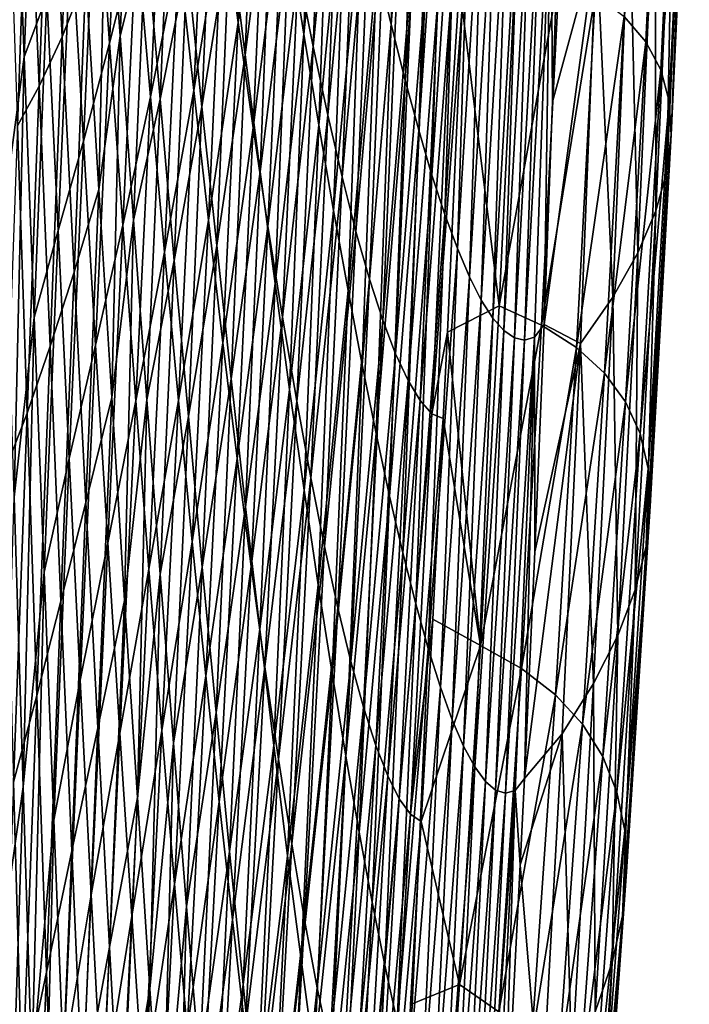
# Model space of a CAD drawing. Header units: metres. Extents: x -150 to 146, y -127 to 82.
# Tile 239 of 256: x 144.52 to 145.58, y -6.44 to -4.88. Entities that reach past the tile are written whole.
import ezdxf

# ---------------------------------------------------------------- set-up
doc = ezdxf.new("R2010")
doc.units = ezdxf.units.M
doc.layers.add('solid_ELLA_AP_WANNE_SW0001', color=7, linetype='CONTINUOUS')

msp = doc.modelspace()

# ---------------------------------------------------------------- linework, layer by layer
at = {"layer": 'solid_ELLA_AP_WANNE_SW0001'}
for points in [[(145.131805, -4.205088, 3.35847), (145.088409, -4.787145, 4.33627), (145.111069, -4.883556, 3.555953)], [(145.154449, -4.281137, 2.578904), (145.131805, -4.205088, 3.35847), (145.111069, -4.883556, 3.555953)], [(145.154449, -4.281137, 2.578904), (145.111069, -4.883556, 3.555953), (145.133224, -4.971667, 2.773152)], [(145.176544, -4.349825, 1.797835), (145.154449, -4.281137, 2.578904), (145.133224, -4.971667, 2.773152)], [(144.992966, -4.321435, 7.42058), (144.948471, -4.746553, 8.389783), (144.972656, -4.898882, 7.632309)], [(145.017502, -4.449473, 6.656228), (144.992966, -4.321435, 7.42058), (144.972656, -4.898882, 7.632309)], [(145.542969, -4.321323, -37.782429), (145.515335, -4.910821, -37.806828), (145.480835, -4.870952, -41.270844)], [(145.567368, -4.36021, -34.354221), (145.515335, -4.910821, -37.806828), (145.542969, -4.321323, -37.782429)], [(145.010193, -4.344435, -63.188305), (144.987289, -4.918455, -63.392208), (144.963623, -4.798711, -64.163704)], [(145.010193, -4.344435, -63.188305), (145.034149, -4.440684, -62.414703), (144.987289, -4.918455, -63.392208)], [(145.176544, -4.349825, 1.797835), (145.133224, -4.971667, 2.773152), (145.154831, -5.051346, 1.988481)], [(145.198059, -4.411045, 1.01582), (145.176544, -4.349825, 1.797835), (145.154831, -5.051346, 1.988481)], [(145.567368, -4.36021, -34.354221), (145.539078, -4.955541, -34.362854), (145.515335, -4.910821, -37.806828)], [(145.581116, -4.403611, -30.937912), (145.539078, -4.955541, -34.362854), (145.567368, -4.36021, -34.354221)], [(144.890076, -4.377237, -66.448273), (144.868164, -4.88028, -66.663513), (144.843964, -4.702705, -67.408737)], [(144.890076, -4.377237, -66.448273), (144.914993, -4.527838, -65.69265), (144.868164, -4.88028, -66.663513)], [(145.581116, -4.403611, -30.937912), (145.552475, -5.004966, -30.931274), (145.539078, -4.955541, -34.362854)], [(145.584518, -4.451212, -27.525812), (145.552475, -5.004966, -30.931274), (145.581116, -4.403611, -30.937912)], [(144.899033, -4.418593, 9.884131), (144.854935, -4.737971, 10.825879), (144.879181, -4.931574, 10.094734)], [(144.92392, -4.586357, 9.140592), (144.899033, -4.418593, 9.884131), (144.879181, -4.931574, 10.094734)], [(145.198059, -4.411045, 1.01582), (145.154831, -5.051346, 1.988481), (145.175888, -5.122468, 1.202552)], [(145.219009, -4.464742, 0.23342), (145.198059, -4.411045, 1.01582), (145.175888, -5.122468, 1.202552)], [(145.017502, -4.449473, 6.656228), (144.972656, -4.898882, 7.632309), (144.99646, -5.043046, 6.868776)], [(145.034149, -4.440684, -62.414703), (145.010468, -5.027419, -62.61726), (144.987289, -4.918455, -63.392208)], [(145.041595, -4.569938, 5.887009), (145.017502, -4.449473, 6.656228), (144.99646, -5.043046, 6.868776)], [(145.034149, -4.440684, -62.414703), (145.057602, -4.527049, -61.639099), (145.010468, -5.027419, -62.61726)], [(145.584518, -4.451212, -27.525812), (145.555786, -5.058751, -27.504074), (145.552475, -5.004966, -30.931274)], [(145.577362, -4.503058, -24.108871), (145.555786, -5.058751, -27.504074), (145.584518, -4.451212, -27.525812)], [(144.546783, -4.45755, -74.497543), (144.528458, -4.934641, -74.711945), (144.512527, -4.511553, -75.250351)], [(144.546783, -4.45755, -74.497543), (144.564636, -4.838388, -73.922806), (144.528458, -4.934641, -74.711945)], [(144.605637, -4.462433, 16.806217), (144.569382, -4.522214, 17.59339), (144.588608, -4.903065, 17.004114)], [(144.626465, -4.80754, 16.186405), (144.605637, -4.462433, 16.806217), (144.588608, -4.903065, 17.004114)], [(144.698654, -4.468969, 14.702087), (144.659088, -4.601563, 15.541073), (144.68071, -4.901333, 14.900533)], [(144.721573, -4.73905, 14.03823), (144.698654, -4.468969, 14.702087), (144.68071, -4.901333, 14.900533)], [(145.219009, -4.464742, 0.23342), (145.175888, -5.122468, 1.202552), (145.196381, -5.184967, 0.41598)], [(145.239365, -4.510953, -0.548804), (145.219009, -4.464742, 0.23342), (145.196381, -5.184967, 0.41598)], [(144.684143, -4.476388, -71.378448), (144.663971, -4.913243, -71.597786), (144.642807, -4.615001, -72.249443)], [(144.684143, -4.476388, -71.378448), (144.706787, -4.742099, -70.702095), (144.663971, -4.913243, -71.597786)], [(144.512527, -4.511553, -75.250351), (144.528458, -4.934641, -74.711945), (144.498535, -5.163068, -75.311111)], [(144.819458, -4.515092, -68.145325), (144.797668, -4.988324, -68.36293), (144.77417, -4.772187, -69.083847)], [(144.819458, -4.515092, -68.145325), (144.843964, -4.702705, -67.408737), (144.797668, -4.988324, -68.36293)], [(145.239365, -4.510953, -0.548804), (145.196381, -5.184967, 0.41598), (145.216278, -5.238875, -0.370616)], [(145.259109, -4.549724, -1.330291), (145.239365, -4.510953, -0.548804), (145.216278, -5.238875, -0.370616)], [(145.577362, -4.503058, -24.108871), (145.548828, -5.116961, -24.071817), (145.555786, -5.058751, -27.504074)], [(145.559341, -4.558948, -20.677691), (145.548828, -5.116961, -24.071817), (145.577362, -4.503058, -24.108871)], [(144.569382, -4.522214, 17.59339), (144.53476, -4.561067, 18.35494), (144.552246, -4.981263, 17.799479)], [(144.588608, -4.903065, 17.004114), (144.569382, -4.522214, 17.59339), (144.552246, -4.981263, 17.799479)], [(144.914993, -4.527838, -65.69265), (144.892029, -5.04734, -65.910522), (144.868164, -4.88028, -66.663513)], [(144.914993, -4.527838, -65.69265), (144.939514, -4.668427, -64.930824), (144.892029, -5.04734, -65.910522)], [(145.057602, -4.527049, -61.639099), (145.033127, -5.125373, -61.839783), (145.010468, -5.027419, -62.61726)], [(145.057602, -4.527049, -61.639099), (145.08049, -4.603449, -60.862389), (145.033127, -5.125373, -61.839783)], [(144.750443, -4.546164, -69.793678), (144.729248, -4.998453, -70.01265), (144.706787, -4.742099, -70.702095)], [(144.750443, -4.546164, -69.793678), (144.77417, -4.772187, -69.083847), (144.729248, -4.998453, -70.01265)], [(144.830414, -4.53684, 11.54811), (144.787155, -4.786131, 12.462496), (144.810776, -5.014014, 11.756435)], [(144.854935, -4.737971, 10.825879), (144.830414, -4.53684, 11.54811), (144.810776, -5.014014, 11.756435)], [(144.53476, -4.561067, 18.35494), (144.502045, -4.580845, 19.083719), (144.517685, -5.044414, 18.565775)], [(144.552246, -4.981263, 17.799479), (144.53476, -4.561067, 18.35494), (144.517685, -5.044414, 18.565775)], [(144.763306, -4.550977, 13.158122), (144.721573, -4.73905, 14.03823), (144.744324, -5.002195, 13.362412)], [(144.787155, -4.786131, 12.462496), (144.763306, -4.550977, 13.158122), (144.744324, -5.002195, 13.362412)], [(145.259109, -4.549724, -1.330291), (145.216278, -5.238875, -0.370616), (145.235596, -5.284234, -1.156618)], [(145.278259, -4.581098, -2.110479), (145.259109, -4.549724, -1.330291), (145.235596, -5.284234, -1.156618)], [(145.530151, -4.618684, -17.222935), (145.531265, -5.179388, -20.624706), (145.559341, -4.558948, -20.677691)], [(145.559341, -4.558948, -20.677691), (145.531265, -5.179388, -20.624706), (145.548828, -5.116961, -24.071817)], [(145.041595, -4.569938, 5.887009), (144.99646, -5.043046, 6.868776), (145.019836, -5.178749, 6.099789)], [(145.065247, -4.682562, 5.113493), (145.041595, -4.569938, 5.887009), (145.019836, -5.178749, 6.099789)], [(144.92392, -4.586357, 9.140592), (144.879181, -4.931574, 10.094734), (144.903122, -5.1172, 9.355113)], [(144.948471, -4.746553, 8.389783), (144.92392, -4.586357, 9.140592), (144.903122, -5.1172, 9.355113)], [(145.278259, -4.581098, -2.110479), (145.235596, -5.284234, -1.156618), (145.254303, -5.32108, -1.941407)], [(145.296783, -4.605121, -2.888808), (145.278259, -4.581098, -2.110479), (145.254303, -5.32108, -1.941407)], [(144.659088, -4.601563, 15.541073), (144.626465, -4.80754, 16.186405), (144.647141, -5.14553, 15.551681)], [(144.68071, -4.901333, 14.900533), (144.659088, -4.601563, 15.541073), (144.647141, -5.14553, 15.551681)], [(145.08049, -4.603449, -60.862389), (145.055267, -5.21222, -61.060734), (145.033127, -5.125373, -61.839783)], [(145.08049, -4.603449, -60.862389), (145.102798, -4.669913, -60.085484), (145.055267, -5.21222, -61.060734)], [(145.296783, -4.605121, -2.888808), (145.254303, -5.32108, -1.941407), (145.272415, -5.349456, -2.724363)], [(145.314667, -4.621854, -3.664751), (145.296783, -4.605121, -2.888808), (145.272415, -5.349456, -2.724363)], [(144.642807, -4.615001, -72.249443), (144.622513, -5.068888, -72.472443), (144.602966, -4.735554, -73.096138)], [(144.642807, -4.615001, -72.249443), (144.663971, -4.913243, -71.597786), (144.622513, -5.068888, -72.472443)], [(145.314667, -4.621854, -3.664751), (145.272415, -5.349456, -2.724363), (145.289886, -5.369419, -3.504906)], [(145.33194, -4.631399, -4.437871), (145.314667, -4.621854, -3.664751), (145.289886, -5.369419, -3.504906)], [(145.367065, -5.006389, -6.666274), (145.380005, -4.616248, -6.736335), (145.364578, -4.629362, -5.97394)], [(145.437088, -4.749095, -10.216138), (145.380005, -4.616248, -6.736335), (145.367065, -5.006389, -6.666274)], [(145.489502, -4.682105, -13.73736), (145.502792, -5.245822, -17.153008), (145.530151, -4.618684, -17.222935)], [(145.530151, -4.618684, -17.222935), (145.502792, -5.245822, -17.153008), (145.531265, -5.179388, -20.624706)], [(145.33194, -4.631399, -4.437871), (145.289886, -5.369419, -3.504906), (145.306747, -5.381075, -4.282549)], [(145.348572, -4.633866, -5.207742), (145.33194, -4.631399, -4.437871), (145.306747, -5.381075, -4.282549)], [(145.348572, -4.633866, -5.207742), (145.306747, -5.381075, -4.282549), (145.322983, -5.384538, -5.056818)], [(145.364578, -4.629362, -5.97394), (145.322983, -5.384538, -5.056818), (145.338608, -5.37992, -5.82724)], [(145.364578, -4.629362, -5.97394), (145.348572, -4.633866, -5.207742), (145.322983, -5.384538, -5.056818)], [(145.364578, -4.629362, -5.97394), (145.338608, -5.37992, -5.82724), (145.353897, -5.359924, -6.594939)], [(145.367065, -5.006389, -6.666274), (145.364578, -4.629362, -5.97394), (145.353897, -5.359924, -6.594939)], [(144.939514, -4.668427, -64.930824), (144.915527, -5.203431, -65.150635), (144.892029, -5.04734, -65.910522)], [(144.939514, -4.668427, -64.930824), (144.963623, -4.798711, -64.163704), (144.915527, -5.203431, -65.150635)], [(145.102798, -4.669913, -60.085484), (145.076843, -5.287968, -60.281075), (145.055267, -5.21222, -61.060734)], [(145.102798, -4.669913, -60.085484), (145.124512, -4.726473, -59.309299), (145.076843, -5.287968, -60.281075)], [(145.065247, -4.682562, 5.113493), (145.019836, -5.178749, 6.099789), (145.04277, -5.305694, 5.325953)], [(145.088409, -4.787145, 4.33627), (145.065247, -4.682562, 5.113493), (145.04277, -5.305694, 5.325953)], [(145.437088, -4.749095, -10.216138), (145.463089, -5.316099, -13.649167), (145.489502, -4.682105, -13.73736)], [(145.489502, -4.682105, -13.73736), (145.463089, -5.316099, -13.649167), (145.502792, -5.245822, -17.153008)], [(144.843964, -4.702705, -67.408737), (144.820908, -5.194058, -67.631767), (144.797668, -4.988324, -68.36293)], [(144.843964, -4.702705, -67.408737), (144.868164, -4.88028, -66.663513), (144.820908, -5.194058, -67.631767)], [(145.124512, -4.726473, -59.309299), (145.097839, -5.352633, -59.50177), (145.076843, -5.287968, -60.281075)], [(145.124512, -4.726473, -59.309299), (145.145615, -4.773161, -58.534748), (145.097839, -5.352633, -59.50177)], [(144.602966, -4.735554, -73.096138), (144.582397, -5.210335, -73.330307), (144.564636, -4.838388, -73.922806)], [(144.602966, -4.735554, -73.096138), (144.622513, -5.068888, -72.472443), (144.582397, -5.210335, -73.330307)], [(144.706787, -4.742099, -70.702095), (144.684998, -5.202029, -70.931679), (144.663971, -4.913243, -71.597786)], [(144.721573, -4.73905, 14.03823), (144.68071, -4.901333, 14.900533), (144.702194, -5.194047, 14.247036)], [(144.706787, -4.742099, -70.702095), (144.729248, -4.998453, -70.01265), (144.684998, -5.202029, -70.931679)], [(144.744324, -5.002195, 13.362412), (144.721573, -4.73905, 14.03823), (144.702194, -5.194047, 14.247036)], [(144.854935, -4.737971, 10.825879), (144.810776, -5.014014, 11.756435), (144.834167, -5.234141, 11.04038)], [(144.879181, -4.931574, 10.094734), (144.854935, -4.737971, 10.825879), (144.834167, -5.234141, 11.04038)], [(144.948471, -4.746553, 8.389783), (144.903122, -5.1172, 9.355113), (144.926727, -5.294488, 8.607584)], [(144.972656, -4.898882, 7.632309), (144.948471, -4.746553, 8.389783), (144.926727, -5.294488, 8.607584)], [(145.437088, -4.749095, -10.216138), (145.367065, -5.006389, -6.666274), (145.353897, -5.359924, -6.594939)], [(145.437088, -4.749095, -10.216138), (145.353897, -5.359924, -6.594939), (145.41185, -5.390096, -10.108154)], [(145.437088, -4.749095, -10.216138), (145.41185, -5.390096, -10.108154), (145.463089, -5.316099, -13.649167)], [(144.77417, -4.772187, -69.083847), (144.751526, -5.244739, -69.310707), (144.729248, -4.998453, -70.01265)], [(144.77417, -4.772187, -69.083847), (144.797668, -4.988324, -68.36293), (144.751526, -5.244739, -69.310707)], [(145.145615, -4.773161, -58.534748), (145.11824, -5.406227, -58.723793), (145.097839, -5.352633, -59.50177)], [(145.145615, -4.773161, -58.534748), (145.166092, -4.810044, -57.76268), (145.11824, -5.406227, -58.723793)], [(145.309036, -4.781304, -51.848133), (145.282822, -5.330279, -51.965172), (145.223969, -4.856086, -55.466919)], [(145.378052, -4.806148, -48.287251), (145.282822, -5.330279, -51.965172), (145.309036, -4.781304, -51.848133)], [(144.787155, -4.786131, 12.462496), (144.744324, -5.002195, 13.362412), (144.766876, -5.257898, 12.675064)], [(144.810776, -5.014014, 11.756435), (144.787155, -4.786131, 12.462496), (144.766876, -5.257898, 12.675064)], [(145.088409, -4.787145, 4.33627), (145.04277, -5.305694, 5.325953), (145.065247, -5.423668, 4.547898)], [(145.111069, -4.883556, 3.555953), (145.088409, -4.787145, 4.33627), (145.065247, -5.423668, 4.547898)], [(144.626465, -4.80754, 16.186405), (144.588608, -4.903065, 17.004114), (144.607697, -5.276693, 16.39875)], [(144.647141, -5.14553, 15.551681), (144.626465, -4.80754, 16.186405), (144.607697, -5.276693, 16.39875)], [(144.963623, -4.798711, -64.163704), (144.938629, -5.348238, -64.384789), (144.915527, -5.203431, -65.150635)], [(144.963623, -4.798711, -64.163704), (144.987289, -4.918455, -63.392208), (144.938629, -5.348238, -64.384789)], [(145.166092, -4.810044, -57.76268), (145.138016, -5.448805, -57.948036), (145.11824, -5.406227, -58.723793)], [(145.166092, -4.810044, -57.76268), (145.185928, -4.837255, -56.993824), (145.138016, -5.448805, -57.948036)], [(145.378052, -4.806148, -48.287251), (145.349976, -5.36068, -48.382885), (145.282822, -5.330279, -51.965172)], [(145.435196, -4.836039, -44.762486), (145.349976, -5.36068, -48.382885), (145.378052, -4.806148, -48.287251)], [(144.564636, -4.838388, -73.922806), (144.544281, -5.348725, -74.154297), (144.528458, -4.934641, -74.711945)], [(144.564636, -4.838388, -73.922806), (144.582397, -5.210335, -73.330307), (144.544281, -5.348725, -74.154297)], [(145.185928, -4.837255, -56.993824), (145.157196, -5.480492, -57.175289), (145.138016, -5.448805, -57.948036)], [(145.185928, -4.837255, -56.993824), (145.205124, -4.854934, -56.228909), (145.157196, -5.480492, -57.175289)], [(145.435196, -4.836039, -44.762486), (145.405548, -5.396196, -44.837177), (145.349976, -5.36068, -48.382885)], [(145.480835, -4.870952, -41.270844), (145.405548, -5.396196, -44.837177), (145.435196, -4.836039, -44.762486)], [(145.205124, -4.854934, -56.228909), (145.17572, -5.501419, -56.406326), (145.157196, -5.480492, -57.175289)], [(145.205124, -4.854934, -56.228909), (145.223969, -4.856086, -55.466919), (145.17572, -5.501419, -56.406326)], [(145.223969, -4.856086, -55.466919), (145.200577, -5.371769, -55.601845), (145.17572, -5.501419, -56.406326)], [(145.282822, -5.330279, -51.965172), (145.200577, -5.371769, -55.601845), (145.223969, -4.856086, -55.466919)], [(145.480835, -4.870952, -41.270844), (145.44989, -5.436801, -41.325016), (145.405548, -5.396196, -44.837177)], [(145.515335, -4.910821, -37.806828), (145.44989, -5.436801, -41.325016), (145.480835, -4.870952, -41.270844)], [(144.868164, -4.88028, -66.663513), (144.843857, -5.388883, -66.891258), (144.820908, -5.194058, -67.631767)], [(144.868164, -4.88028, -66.663513), (144.892029, -5.04734, -65.910522), (144.843857, -5.388883, -66.891258)], [(145.111069, -4.883556, 3.555953), (145.065247, -5.423668, 4.547898), (145.087234, -5.53252, 3.766276)], [(145.133224, -4.971667, 2.773152), (145.111069, -4.883556, 3.555953), (145.087234, -5.53252, 3.766276)], [(144.588608, -4.903065, 17.004114), (144.552246, -4.981263, 17.799479), (144.569611, -5.394115, 17.226616)], [(144.607697, -5.276693, 16.39875), (144.588608, -4.903065, 17.004114), (144.569611, -5.394115, 17.226616)], [(144.68071, -4.901333, 14.900533), (144.647141, -5.14553, 15.551681), (144.667679, -5.475787, 14.902358)], [(144.702194, -5.194047, 14.247036), (144.68071, -4.901333, 14.900533), (144.667679, -5.475787, 14.902358)], [(144.972656, -4.898882, 7.632309), (144.926727, -5.294488, 8.607584), (144.949997, -5.463119, 7.852779)], [(144.99646, -5.043046, 6.868776), (144.972656, -4.898882, 7.632309), (144.949997, -5.463119, 7.852779)], [(144.663971, -4.913243, -71.597786), (144.641922, -5.392655, -71.832863), (144.622513, -5.068888, -72.472443)], [(144.663971, -4.913243, -71.597786), (144.684998, -5.202029, -70.931679), (144.641922, -5.392655, -71.832863)], [(144.987289, -4.918455, -63.392208), (144.961288, -5.4815, -63.61393), (144.938629, -5.348238, -64.384789)], [(144.987289, -4.918455, -63.392208), (145.010468, -5.027419, -62.61726), (144.961288, -5.4815, -63.61393)], [(145.515335, -4.910821, -37.806828), (145.483383, -5.48243, -37.840836), (145.44989, -5.436801, -41.325016)], [(145.539078, -4.955541, -34.362854), (145.483383, -5.48243, -37.840836), (145.515335, -4.910821, -37.806828)], [(144.528458, -4.934641, -74.711945), (144.51265, -5.633752, -74.770355), (144.498535, -5.163068, -75.311111)], [(144.528458, -4.934641, -74.711945), (144.544281, -5.348725, -74.154297), (144.51265, -5.633752, -74.770355)], [(144.879181, -4.931574, 10.094734), (144.834167, -5.234141, 11.04038), (144.857285, -5.446029, 10.314766)], [(144.903122, -5.1172, 9.355113), (144.879181, -4.931574, 10.094734), (144.857285, -5.446029, 10.314766)], [(145.539078, -4.955541, -34.362854), (145.506409, -5.532973, -34.376942), (145.483383, -5.48243, -37.840836)], [(145.552475, -5.004966, -30.931274), (145.506409, -5.532973, -34.376942), (145.539078, -4.955541, -34.362854)], [(144.552246, -4.981263, 17.799479), (144.517685, -5.044414, 18.565775), (144.533188, -5.500517, 18.028986)], [(144.569611, -5.394115, 17.226616), (144.552246, -4.981263, 17.799479), (144.533188, -5.500517, 18.028986)], [(145.133224, -4.971667, 2.773152), (145.087234, -5.53252, 3.766276), (145.108734, -5.632104, 2.981736)], [(145.154831, -5.051346, 1.988481), (145.133224, -4.971667, 2.773152), (145.108734, -5.632104, 2.981736)], [(144.729248, -4.998453, -70.01265), (144.705872, -5.480626, -70.251701), (144.684998, -5.202029, -70.931679)], [(144.729248, -4.998453, -70.01265), (144.751526, -5.244739, -69.310707), (144.705872, -5.480626, -70.251701)], [(144.797668, -4.988324, -68.36293), (144.77359, -5.480305, -68.596947), (144.751526, -5.244739, -69.310707)], [(144.797668, -4.988324, -68.36293), (144.820908, -5.194058, -67.631767), (144.77359, -5.480305, -68.596947)], [(144.744324, -5.002195, 13.362412), (144.702194, -5.194047, 14.247036), (144.723495, -5.479162, 13.580905)], [(144.766876, -5.257898, 12.675064), (144.744324, -5.002195, 13.362412), (144.723495, -5.479162, 13.580905)], [(144.810776, -5.014014, 11.756435), (144.766876, -5.257898, 12.675064), (144.789215, -5.505655, 11.976635)], [(144.834167, -5.234141, 11.04038), (144.810776, -5.014014, 11.756435), (144.789215, -5.505655, 11.976635)], [(145.552475, -5.004966, -30.931274), (145.519394, -5.588279, -30.925581), (145.506409, -5.532973, -34.376942)], [(145.555786, -5.058751, -27.504074), (145.519394, -5.588279, -30.925581), (145.552475, -5.004966, -30.931274)], [(145.010468, -5.027419, -62.61726), (144.983505, -5.60295, -62.839012), (144.961288, -5.4815, -63.61393)], [(145.010468, -5.027419, -62.61726), (145.033127, -5.125373, -61.839783), (144.983505, -5.60295, -62.839012)], [(144.533188, -5.500517, 18.028986), (144.517685, -5.044414, 18.565775), (144.498413, -5.590595, 18.807562)], [(144.892029, -5.04734, -65.910522), (144.866501, -5.572294, -66.142281), (144.843857, -5.388883, -66.891258)], [(144.892029, -5.04734, -65.910522), (144.915527, -5.203431, -65.150635), (144.866501, -5.572294, -66.142281)], [(144.99646, -5.043046, 6.868776), (144.949997, -5.463119, 7.852779), (144.97287, -5.622771, 7.091328)], [(145.019836, -5.178749, 6.099789), (144.99646, -5.043046, 6.868776), (144.97287, -5.622771, 7.091328)], [(145.154831, -5.051346, 1.988481), (145.108734, -5.632104, 2.981736), (145.1297, -5.722274, 2.19493)], [(145.175888, -5.122468, 1.202552), (145.154831, -5.051346, 1.988481), (145.1297, -5.722274, 2.19493)], [(145.555786, -5.058751, -27.504074), (145.522629, -5.647974, -27.478649), (145.519394, -5.588279, -30.925581)], [(145.548828, -5.116961, -24.071817), (145.522629, -5.647974, -27.478649), (145.555786, -5.058751, -27.504074)], [(144.622513, -5.068888, -72.472443), (144.600052, -5.572583, -72.720451), (144.582397, -5.210335, -73.330307)], [(144.622513, -5.068888, -72.472443), (144.641922, -5.392655, -71.832863), (144.600052, -5.572583, -72.720451)], [(144.903122, -5.1172, 9.355113), (144.857285, -5.446029, 10.314766), (144.880112, -5.649209, 9.580051)], [(144.926727, -5.294488, 8.607584), (144.903122, -5.1172, 9.355113), (144.880112, -5.649209, 9.580051)], [(145.033127, -5.125373, -61.839783), (145.005219, -5.712334, -62.060989), (144.983505, -5.60295, -62.839012)], [(145.033127, -5.125373, -61.839783), (145.055267, -5.21222, -61.060734), (145.005219, -5.712334, -62.060989)], [(145.175888, -5.122468, 1.202552), (145.1297, -5.722274, 2.19493), (145.150131, -5.802884, 1.406507)], [(145.196381, -5.184967, 0.41598), (145.175888, -5.122468, 1.202552), (145.150131, -5.802884, 1.406507)], [(145.548828, -5.116961, -24.071817), (145.515869, -5.712152, -24.026585), (145.522629, -5.647974, -27.478649)], [(145.531265, -5.179388, -20.624706), (145.515869, -5.712152, -24.026585), (145.548828, -5.116961, -24.071817)], [(144.647141, -5.14553, 15.551681), (144.607697, -5.276693, 16.39875), (144.626633, -5.642457, 15.77763)], [(144.667679, -5.475787, 14.902358), (144.647141, -5.14553, 15.551681), (144.626633, -5.642457, 15.77763)], [(145.019836, -5.178749, 6.099789), (144.97287, -5.622771, 7.091328), (144.995361, -5.773125, 6.323862)], [(145.04277, -5.305694, 5.325953), (145.019836, -5.178749, 6.099789), (144.995361, -5.773125, 6.323862)], [(145.196381, -5.184967, 0.41598), (145.150131, -5.802884, 1.406507), (145.170013, -5.873858, 0.617125)], [(145.216278, -5.238875, -0.370616), (145.196381, -5.184967, 0.41598), (145.170013, -5.873858, 0.617125)], [(145.531265, -5.179388, -20.624706), (145.49881, -5.7806, -20.559462), (145.515869, -5.712152, -24.026585)], [(145.502792, -5.245822, -17.153008), (145.49881, -5.7806, -20.559462), (145.531265, -5.179388, -20.624706)], [(144.684998, -5.202029, -70.931679), (144.661194, -5.706096, -71.177994), (144.641922, -5.392655, -71.832863)], [(144.684998, -5.202029, -70.931679), (144.705872, -5.480626, -70.251701), (144.661194, -5.706096, -71.177994)], [(144.702194, -5.194047, 14.247036), (144.667679, -5.475787, 14.902358), (144.688034, -5.797696, 14.238754)], [(144.723495, -5.479162, 13.580905), (144.702194, -5.194047, 14.247036), (144.688034, -5.797696, 14.238754)], [(144.820908, -5.194058, -67.631767), (144.795395, -5.704612, -67.872231), (144.77359, -5.480305, -68.596947)], [(144.820908, -5.194058, -67.631767), (144.843857, -5.388883, -66.891258), (144.795395, -5.704612, -67.872231)], [(144.915527, -5.203431, -65.150635), (144.888779, -5.743814, -65.385727), (144.866501, -5.572294, -66.142281)], [(144.915527, -5.203431, -65.150635), (144.938629, -5.348238, -64.384789), (144.888779, -5.743814, -65.385727)], [(144.582397, -5.210335, -73.330307), (144.560013, -5.752964, -73.57782), (144.544281, -5.348725, -74.154297)], [(144.582397, -5.210335, -73.330307), (144.600052, -5.572583, -72.720451), (144.560013, -5.752964, -73.57782)], [(145.055267, -5.21222, -61.060734), (145.026413, -5.809533, -61.280838), (145.005219, -5.712334, -62.060989)], [(145.055267, -5.21222, -61.060734), (145.076843, -5.287968, -60.281075), (145.026413, -5.809533, -61.280838)], [(144.834167, -5.234141, 11.04038), (144.789215, -5.505655, 11.976635), (144.81131, -5.744961, 11.267575)], [(144.857285, -5.446029, 10.314766), (144.834167, -5.234141, 11.04038), (144.81131, -5.744961, 11.267575)], [(144.751526, -5.244739, -69.310707), (144.726547, -5.748298, -69.558464), (144.705872, -5.480626, -70.251701)], [(144.751526, -5.244739, -69.310707), (144.77359, -5.480305, -68.596947), (144.726547, -5.748298, -69.558464)], [(145.216278, -5.238875, -0.370616), (145.170013, -5.873858, 0.617125), (145.189316, -5.93522, -0.172556)], [(145.235596, -5.284234, -1.156618), (145.216278, -5.238875, -0.370616), (145.189316, -5.93522, -0.172556)], [(145.463089, -5.316099, -13.649167), (145.471146, -5.853108, -17.067427), (145.502792, -5.245822, -17.153008)], [(145.502792, -5.245822, -17.153008), (145.471146, -5.853108, -17.067427), (145.49881, -5.7806, -20.559462)], [(144.766876, -5.257898, 12.675064), (144.723495, -5.479162, 13.580905), (144.744629, -5.756151, 12.902587)], [(144.789215, -5.505655, 11.976635), (144.766876, -5.257898, 12.675064), (144.744629, -5.756151, 12.902587)], [(144.607697, -5.276693, 16.39875), (144.569611, -5.394115, 17.226616), (144.586838, -5.798959, 16.636703)], [(144.626633, -5.642457, 15.77763), (144.607697, -5.276693, 16.39875), (144.586838, -5.798959, 16.636703)], [(144.926727, -5.294488, 8.607584), (144.880112, -5.649209, 9.580051), (144.902618, -5.843304, 8.83683)], [(144.949997, -5.463119, 7.852779), (144.926727, -5.294488, 8.607584), (144.902618, -5.843304, 8.83683)], [(145.076843, -5.287968, -60.281075), (145.047089, -5.894533, -60.499565), (145.026413, -5.809533, -61.280838)], [(145.076843, -5.287968, -60.281075), (145.097839, -5.352633, -59.50177), (145.047089, -5.894533, -60.499565)], [(145.235596, -5.284234, -1.156618), (145.189316, -5.93522, -0.172556), (145.208054, -5.987, -0.96187)], [(145.254303, -5.32108, -1.941407), (145.235596, -5.284234, -1.156618), (145.208054, -5.987, -0.96187)], [(145.04277, -5.305694, 5.325953), (144.995361, -5.773125, 6.323862), (145.017426, -5.913867, 5.551013)], [(145.065247, -5.423668, 4.547898), (145.04277, -5.305694, 5.325953), (145.017426, -5.913867, 5.551013)], [(145.254303, -5.32108, -1.941407), (145.208054, -5.987, -0.96187), (145.226196, -6.029229, -1.750156)], [(145.272415, -5.349456, -2.724363), (145.254303, -5.32108, -1.941407), (145.226196, -6.029229, -1.750156)], [(145.41185, -5.390096, -10.108154), (145.432541, -5.929508, -13.542829), (145.463089, -5.316099, -13.649167)], [(145.463089, -5.316099, -13.649167), (145.432541, -5.929508, -13.542829), (145.471146, -5.853108, -17.067427)], [(145.282822, -5.330279, -51.965172), (145.253036, -5.869183, -52.100651), (145.200577, -5.371769, -55.601845)], [(145.349976, -5.36068, -48.382885), (145.253036, -5.869183, -52.100651), (145.282822, -5.330279, -51.965172)], [(144.544281, -5.348725, -74.154297), (144.526672, -6.093523, -74.208092), (144.51265, -5.633752, -74.770355)], [(144.544281, -5.348725, -74.154297), (144.560013, -5.752964, -73.57782), (144.526672, -6.093523, -74.208092)], [(144.938629, -5.348238, -64.384789), (144.910675, -5.903109, -64.622536), (144.888779, -5.743814, -65.385727)], [(144.938629, -5.348238, -64.384789), (144.961288, -5.4815, -63.61393), (144.910675, -5.903109, -64.622536)], [(145.097839, -5.352633, -59.50177), (145.0672, -5.967324, -59.718166), (145.047089, -5.894533, -60.499565)], [(145.097839, -5.352633, -59.50177), (145.11824, -5.406227, -58.723793), (145.0672, -5.967324, -59.718166)], [(145.272415, -5.349456, -2.724363), (145.226196, -6.029229, -1.750156), (145.243744, -6.061937, -2.53675)], [(145.289886, -5.369419, -3.504906), (145.272415, -5.349456, -2.724363), (145.243744, -6.061937, -2.53675)], [(145.339005, -5.72035, -6.514349), (145.353897, -5.359924, -6.594939), (145.338608, -5.37992, -5.82724)], [(145.41185, -5.390096, -10.108154), (145.353897, -5.359924, -6.594939), (145.339005, -5.72035, -6.514349)], [(145.200577, -5.371769, -55.601845), (145.193756, -5.509164, -55.641171), (145.17572, -5.501419, -56.406326)], [(145.253036, -5.869183, -52.100651), (145.193756, -5.509164, -55.641171), (145.200577, -5.371769, -55.601845)], [(145.289886, -5.369419, -3.504906), (145.243744, -6.061937, -2.53675), (145.260696, -6.085177, -3.32103)], [(145.349976, -5.36068, -48.382885), (145.318054, -5.905706, -48.495895), (145.253036, -5.869183, -52.100651)], [(145.306747, -5.381075, -4.282549), (145.289886, -5.369419, -3.504906), (145.260696, -6.085177, -3.32103)], [(145.405548, -5.396196, -44.837177), (145.318054, -5.905706, -48.495895), (145.349976, -5.36068, -48.382885)], [(144.843857, -5.388883, -66.891258), (144.81694, -5.91713, -67.137451), (144.795395, -5.704612, -67.872231)], [(144.843857, -5.388883, -66.891258), (144.866501, -5.572294, -66.142281), (144.81694, -5.91713, -67.137451)], [(145.306747, -5.381075, -4.282549), (145.260696, -6.085177, -3.32103), (145.277039, -6.099054, -4.10247)], [(145.322983, -5.384538, -5.056818), (145.306747, -5.381075, -4.282549), (145.277039, -6.099054, -4.10247)], [(145.322983, -5.384538, -5.056818), (145.277039, -6.099054, -4.10247), (145.292786, -6.103681, -4.880554)], [(145.338608, -5.37992, -5.82724), (145.292786, -6.103681, -4.880554), (145.307907, -6.099168, -5.654768)], [(145.338608, -5.37992, -5.82724), (145.322983, -5.384538, -5.056818), (145.292786, -6.103681, -4.880554)], [(145.338608, -5.37992, -5.82724), (145.307907, -6.099168, -5.654768), (145.322678, -6.080334, -6.425915)], [(145.339005, -5.72035, -6.514349), (145.338608, -5.37992, -5.82724), (145.322678, -6.080334, -6.425915)], [(145.41185, -5.390096, -10.108154), (145.339005, -5.72035, -6.514349), (145.322678, -6.080334, -6.425915)], [(145.41185, -5.390096, -10.108154), (145.322678, -6.080334, -6.425915), (145.382675, -6.009674, -9.980574)], [(145.41185, -5.390096, -10.108154), (145.382675, -6.009674, -9.980574), (145.432541, -5.929508, -13.542829)], [(144.569611, -5.394115, 17.226616), (144.533188, -5.500517, 18.028986), (144.548553, -5.948451, 17.473705)], [(144.586838, -5.798959, 16.636703), (144.569611, -5.394115, 17.226616), (144.548553, -5.948451, 17.473705)], [(144.641922, -5.392655, -71.832863), (144.617569, -5.924338, -72.093765), (144.600052, -5.572583, -72.720451)], [(144.641922, -5.392655, -71.832863), (144.661194, -5.706096, -71.177994), (144.617569, -5.924338, -72.093765)], [(145.11824, -5.406227, -58.723793), (145.086746, -6.027896, -58.937649), (145.0672, -5.967324, -59.718166)], [(145.11824, -5.406227, -58.723793), (145.138016, -5.448805, -57.948036), (145.086746, -6.027896, -58.937649)], [(145.405548, -5.396196, -44.837177), (145.371841, -5.947287, -44.927277), (145.318054, -5.905706, -48.495895)], [(145.44989, -5.436801, -41.325016), (145.371841, -5.947287, -44.927277), (145.405548, -5.396196, -44.837177)], [(145.065247, -5.423668, 4.547898), (145.017426, -5.913867, 5.551013), (145.039047, -6.044766, 4.773437)], [(145.087234, -5.53252, 3.766276), (145.065247, -5.423668, 4.547898), (145.039047, -6.044766, 4.773437)], [(145.44989, -5.436801, -41.325016), (145.414734, -5.9939, -41.391796), (145.371841, -5.947287, -44.927277)], [(145.483383, -5.48243, -37.840836), (145.414734, -5.9939, -41.391796), (145.44989, -5.436801, -41.325016)], [(144.857285, -5.446029, 10.314766), (144.81131, -5.744961, 11.267575), (144.83316, -5.975313, 10.548337)], [(144.880112, -5.649209, 9.580051), (144.857285, -5.446029, 10.314766), (144.83316, -5.975313, 10.548337)], [(145.138016, -5.448805, -57.948036), (145.105698, -6.076285, -58.158947), (145.086746, -6.027896, -58.937649)], [(145.138016, -5.448805, -57.948036), (145.157196, -5.480492, -57.175289), (145.105698, -6.076285, -58.158947)], [(144.949997, -5.463119, 7.852779), (144.902618, -5.843304, 8.83683), (144.924805, -6.027975, 8.085749)], [(144.97287, -5.622771, 7.091328), (144.949997, -5.463119, 7.852779), (144.924805, -6.027975, 8.085749)], [(144.667679, -5.475787, 14.902358), (144.626633, -5.642457, 15.77763), (144.645432, -5.999719, 15.141084)], [(144.688034, -5.797696, 14.238754), (144.667679, -5.475787, 14.902358), (144.645432, -5.999719, 15.141084)], [(144.705872, -5.480626, -70.251701), (144.680298, -6.008452, -70.508446), (144.661194, -5.706096, -71.177994)], [(144.705872, -5.480626, -70.251701), (144.726547, -5.748298, -69.558464), (144.680298, -6.008452, -70.508446)], [(144.723495, -5.479162, 13.580905), (144.688034, -5.797696, 14.238754), (144.708206, -6.110658, 13.561298)], [(144.744629, -5.756151, 12.902587), (144.723495, -5.479162, 13.580905), (144.708206, -6.110658, 13.561298)], [(144.77359, -5.480305, -68.596947), (144.747009, -6.004376, -68.852646), (144.726547, -5.748298, -69.558464)], [(144.77359, -5.480305, -68.596947), (144.795395, -5.704612, -67.872231), (144.747009, -6.004376, -68.852646)], [(144.961288, -5.4815, -63.61393), (144.932175, -6.049889, -63.853672), (144.910675, -5.903109, -64.622536)], [(144.961288, -5.4815, -63.61393), (144.983505, -5.60295, -62.839012), (144.932175, -6.049889, -63.853672)], [(145.157196, -5.480492, -57.175289), (145.124054, -6.112601, -57.382885), (145.105698, -6.076285, -58.158947)], [(145.157196, -5.480492, -57.175289), (145.17572, -5.501419, -56.406326), (145.124054, -6.112601, -57.382885)], [(145.483383, -5.48243, -37.840836), (145.447113, -6.045479, -37.883945), (145.414734, -5.9939, -41.391796)], [(145.506409, -5.532973, -34.376942), (145.447113, -6.045479, -37.883945), (145.483383, -5.48243, -37.840836)], [(144.533188, -5.500517, 18.028986), (144.498413, -5.590595, 18.807562), (144.511795, -6.086373, 18.29077)], [(144.548553, -5.948451, 17.473705), (144.533188, -5.500517, 18.028986), (144.511795, -6.086373, 18.29077)], [(144.789215, -5.505655, 11.976635), (144.744629, -5.756151, 12.902587), (144.765533, -6.024492, 12.212542)], [(144.81131, -5.744961, 11.267575), (144.789215, -5.505655, 11.976635), (144.765533, -6.024492, 12.212542)], [(145.17572, -5.501419, -56.406326), (145.141815, -6.136962, -56.610271), (145.124054, -6.112601, -57.382885)], [(145.17572, -5.501419, -56.406326), (145.193756, -5.509164, -55.641171), (145.141815, -6.136962, -56.610271)], [(145.193756, -5.509164, -55.641171), (145.177063, -5.827285, -55.73745), (145.141815, -6.136962, -56.610271)], [(145.253036, -5.869183, -52.100651), (145.177063, -5.827285, -55.73745), (145.193756, -5.509164, -55.641171)], [(145.087234, -5.53252, 3.766276), (145.039047, -6.044766, 4.773437), (145.060211, -6.165655, 3.991812)], [(145.108734, -5.632104, 2.981736), (145.087234, -5.53252, 3.766276), (145.060211, -6.165655, 3.991812)], [(145.506409, -5.532973, -34.376942), (145.469376, -6.101917, -34.396122), (145.447113, -6.045479, -37.883945)], [(145.519394, -5.588279, -30.925581), (145.469376, -6.101917, -34.396122), (145.506409, -5.532973, -34.376942)], [(144.600052, -5.572583, -72.720451), (144.575623, -6.146517, -72.982941), (144.560013, -5.752964, -73.57782)], [(144.600052, -5.572583, -72.720451), (144.617569, -5.924338, -72.093765), (144.575623, -6.146517, -72.982941)], [(144.866501, -5.572294, -66.142281), (144.838165, -6.117331, -66.393486), (144.81694, -5.91713, -67.137451)], [(144.866501, -5.572294, -66.142281), (144.888779, -5.743814, -65.385727), (144.838165, -6.117331, -66.393486)], [(145.519394, -5.588279, -30.925581), (145.481918, -6.163057, -30.920664), (145.469376, -6.101917, -34.396122)], [(145.522629, -5.647974, -27.478649), (145.481918, -6.163057, -30.920664), (145.519394, -5.588279, -30.925581)], [(144.983505, -5.60295, -62.839012), (144.953232, -6.183863, -63.080097), (144.932175, -6.049889, -63.853672)], [(144.983505, -5.60295, -62.839012), (145.005219, -5.712334, -62.060989), (144.953232, -6.183863, -63.080097)], [(144.97287, -5.622771, 7.091328), (144.924805, -6.027975, 8.085749), (144.946625, -6.202882, 7.327456)], [(144.995361, -5.773125, 6.323862), (144.97287, -5.622771, 7.091328), (144.946625, -6.202882, 7.327456)], [(144.51265, -5.633752, -74.770355), (144.526672, -6.093523, -74.208092), (144.490768, -6.348987, -74.964447)], [(145.108734, -5.632104, 2.981736), (145.060211, -6.165655, 3.991812), (145.080887, -6.27637, 3.206814)], [(145.1297, -5.722274, 2.19493), (145.108734, -5.632104, 2.981736), (145.080887, -6.27637, 3.206814)], [(144.626633, -5.642457, 15.77763), (144.586838, -5.798959, 16.636703), (144.603928, -6.195126, 16.030098)], [(144.645432, -5.999719, 15.141084), (144.626633, -5.642457, 15.77763), (144.603928, -6.195126, 16.030098)], [(144.880112, -5.649209, 9.580051), (144.83316, -5.975313, 10.548337), (144.854736, -6.196223, 9.819395)], [(144.902618, -5.843304, 8.83683), (144.880112, -5.649209, 9.580051), (144.854736, -6.196223, 9.819395)], [(145.522629, -5.647974, -27.478649), (145.485031, -6.228498, -27.449564), (145.481918, -6.163057, -30.920664)], [(145.515869, -5.712152, -24.026585), (145.485031, -6.228498, -27.449564), (145.522629, -5.647974, -27.478649)], [(144.661194, -5.706096, -71.177994), (144.634949, -6.264812, -71.450882), (144.617569, -5.924338, -72.093765)], [(144.661194, -5.706096, -71.177994), (144.680298, -6.008452, -70.508446), (144.634949, -6.264812, -71.450882)], [(144.795395, -5.704612, -67.872231), (144.767242, -6.248297, -68.135132), (144.747009, -6.004376, -68.852646)], [(144.795395, -5.704612, -67.872231), (144.81694, -5.91713, -67.137451), (144.767242, -6.248297, -68.135132)], [(145.005219, -5.712334, -62.060989), (144.973816, -6.304753, -62.302773), (144.953232, -6.183863, -63.080097)], [(145.005219, -5.712334, -62.060989), (145.026413, -5.809533, -61.280838), (144.973816, -6.304753, -62.302773)], [(145.515869, -5.712152, -24.026585), (145.4785, -6.298367, -23.973383), (145.485031, -6.228498, -27.449564)], [(145.49881, -5.7806, -20.559462), (145.4785, -6.298367, -23.973383), (145.515869, -5.712152, -24.026585)], [(145.1297, -5.722274, 2.19493), (145.080887, -6.27637, 3.206814), (145.101059, -6.376748, 2.419119)], [(145.150131, -5.802884, 1.406507), (145.1297, -5.722274, 2.19493), (145.101059, -6.376748, 2.419119)], [(144.726547, -5.748298, -69.558464), (144.699219, -6.298965, -69.824821), (144.680298, -6.008452, -70.508446)], [(144.726547, -5.748298, -69.558464), (144.747009, -6.004376, -68.852646), (144.699219, -6.298965, -69.824821)], [(144.81131, -5.744961, 11.267575), (144.765533, -6.024492, 12.212542), (144.786224, -6.28366, 11.511233)], [(144.83316, -5.975313, 10.548337), (144.81131, -5.744961, 11.267575), (144.786224, -6.28366, 11.511233)], [(144.888779, -5.743814, -65.385727), (144.85907, -6.304717, -65.641228), (144.838165, -6.117331, -66.393486)], [(144.888779, -5.743814, -65.385727), (144.910675, -5.903109, -64.622536), (144.85907, -6.304717, -65.641228)], [(144.560013, -5.752964, -73.57782), (144.540558, -6.541421, -73.624794), (144.526672, -6.093523, -74.208092)], [(144.560013, -5.752964, -73.57782), (144.575623, -6.146517, -72.982941), (144.540558, -6.541421, -73.624794)], [(144.744629, -5.756151, 12.902587), (144.708206, -6.110658, 13.561298), (144.728195, -6.414088, 12.870497)], [(144.765533, -6.024492, 12.212542), (144.744629, -5.756151, 12.902587), (144.728195, -6.414088, 12.870497)], [(144.995361, -5.773125, 6.323862), (144.946625, -6.202882, 7.327456), (144.968063, -6.367686, 6.562597)], [(145.017426, -5.913867, 5.551013), (144.995361, -5.773125, 6.323862), (144.968063, -6.367686, 6.562597)], [(145.49881, -5.7806, -20.559462), (145.46199, -6.372456, -20.482311), (145.4785, -6.298367, -23.973383)], [(145.471146, -5.853108, -17.067427), (145.46199, -6.372456, -20.482311), (145.49881, -5.7806, -20.559462)], [(144.688034, -5.797696, 14.238754), (144.645432, -5.999719, 15.141084), (144.664047, -6.347839, 14.489455)], [(144.708206, -6.110658, 13.561298), (144.688034, -5.797696, 14.238754), (144.664047, -6.347839, 14.489455)], [(144.586838, -5.798959, 16.636703), (144.548553, -5.948451, 17.473705), (144.563797, -6.387515, 16.900307)], [(144.603928, -6.195126, 16.030098), (144.586838, -5.798959, 16.636703), (144.563797, -6.387515, 16.900307)], [(145.026413, -5.809533, -61.280838), (144.993927, -6.412414, -61.522697), (144.973816, -6.304753, -62.302773)], [(145.026413, -5.809533, -61.280838), (145.047089, -5.894533, -60.499565), (144.993927, -6.412414, -61.522697)], [(145.150131, -5.802884, 1.406507), (145.101059, -6.376748, 2.419119), (145.120712, -6.466626, 1.629406)], [(145.170013, -5.873858, 0.617125), (145.150131, -5.802884, 1.406507), (145.120712, -6.466626, 1.629406)], [(145.177063, -5.827285, -55.73745), (145.159027, -6.148405, -55.841557), (145.141815, -6.136962, -56.610271)], [(145.253036, -5.869183, -52.100651), (145.159027, -6.148405, -55.841557), (145.177063, -5.827285, -55.73745)], [(144.902618, -5.843304, 8.83683), (144.854736, -6.196223, 9.819395), (144.876007, -6.4073, 9.08136)], [(144.924805, -6.027975, 8.085749), (144.902618, -5.843304, 8.83683), (144.876007, -6.4073, 9.08136)], [(145.432541, -5.929508, -13.542829), (145.435211, -6.450557, -16.966616), (145.471146, -5.853108, -17.067427)], [(145.471146, -5.853108, -17.067427), (145.435211, -6.450557, -16.966616), (145.46199, -6.372456, -20.482311)], [(145.170013, -5.873858, 0.617125), (145.120712, -6.466626, 1.629406), (145.139847, -6.545916, 0.838358)], [(145.189316, -5.93522, -0.172556), (145.170013, -5.873858, 0.617125), (145.139847, -6.545916, 0.838358)], [(145.253036, -5.869183, -52.100651), (145.219696, -6.407399, -52.25425), (145.159027, -6.148405, -55.841557)], [(145.318054, -5.905706, -48.495895), (145.219696, -6.407399, -52.25425), (145.253036, -5.869183, -52.100651)], [(144.910675, -5.903109, -64.622536), (144.879608, -6.47893, -64.881638), (144.85907, -6.304717, -65.641228)], [(144.910675, -5.903109, -64.622536), (144.932175, -6.049889, -63.853672), (144.879608, -6.47893, -64.881638)], [(145.047089, -5.894533, -60.499565), (145.013519, -6.506806, -60.740894), (144.993927, -6.412414, -61.522697)], [(145.047089, -5.894533, -60.499565), (145.0672, -5.967324, -59.718166), (145.013519, -6.506806, -60.740894)], [(145.318054, -5.905706, -48.495895), (145.282303, -6.450635, -48.625763), (145.219696, -6.407399, -52.25425)], [(145.371841, -5.947287, -44.927277), (145.282303, -6.450635, -48.625763), (145.318054, -5.905706, -48.495895)], [(144.81694, -5.91713, -67.137451), (144.787216, -6.47951, -67.406799), (144.767242, -6.248297, -68.135132)], [(144.81694, -5.91713, -67.137451), (144.838165, -6.117331, -66.393486), (144.787216, -6.47951, -67.406799)], [(145.017426, -5.913867, 5.551013), (144.968063, -6.367686, 6.562597), (144.989105, -6.522053, 5.791823)], [(145.039047, -6.044766, 4.773437), (145.017426, -5.913867, 5.551013), (144.989105, -6.522053, 5.791823)], [(144.617569, -5.924338, -72.093765), (144.591095, -6.528561, -72.370239), (144.575623, -6.146517, -72.982941)], [(144.617569, -5.924338, -72.093765), (144.634949, -6.264812, -71.450882), (144.591095, -6.528561, -72.370239)], [(145.189316, -5.93522, -0.172556), (145.139847, -6.545916, 0.838358), (145.158417, -6.61463, 0.046671)], [(145.208054, -5.987, -0.96187), (145.189316, -5.93522, -0.172556), (145.158417, -6.61463, 0.046671)], [(145.382675, -6.009674, -9.980574), (145.397842, -6.532502, -13.41874), (145.432541, -5.929508, -13.542829)], [(145.432541, -5.929508, -13.542829), (145.397842, -6.532502, -13.41874), (145.435211, -6.450557, -16.966616)], [(144.548553, -5.948451, 17.473705), (144.511795, -6.086373, 18.29077), (144.525055, -6.573078, 17.754244)], [(144.563797, -6.387515, 16.900307), (144.548553, -5.948451, 17.473705), (144.525055, -6.573078, 17.754244)], [(145.371841, -5.947287, -44.927277), (145.334091, -6.498761, -45.032173), (145.282303, -6.450635, -48.625763)], [(145.414734, -5.9939, -41.391796), (145.334091, -6.498761, -45.032173), (145.371841, -5.947287, -44.927277)], [(145.0672, -5.967324, -59.718166), (145.032593, -6.58789, -59.958385), (145.013519, -6.506806, -60.740894)], [(145.0672, -5.967324, -59.718166), (145.086746, -6.027896, -58.937649), (145.032593, -6.58789, -59.958385)], [(144.83316, -5.975313, 10.548337), (144.786224, -6.28366, 11.511233), (144.806656, -6.533132, 10.799123)], [(144.854736, -6.196223, 9.819395), (144.83316, -5.975313, 10.548337), (144.806656, -6.533132, 10.799123)], [(144.645432, -5.999719, 15.141084), (144.603928, -6.195126, 16.030098), (144.62085, -6.581949, 15.407149)], [(144.664047, -6.347839, 14.489455), (144.645432, -5.999719, 15.141084), (144.62085, -6.581949, 15.407149)], [(145.208054, -5.987, -0.96187), (145.158417, -6.61463, 0.046671), (145.176437, -6.672784, -0.74496)], [(145.226196, -6.029229, -1.750156), (145.208054, -5.987, -0.96187), (145.176437, -6.672784, -0.74496)], [(145.414734, -5.9939, -41.391796), (145.375381, -6.551754, -41.470573), (145.334091, -6.498761, -45.032173)], [(145.447113, -6.045479, -37.883945), (145.375381, -6.551754, -41.470573), (145.414734, -5.9939, -41.391796)], [(144.680298, -6.008452, -70.508446), (144.652161, -6.59322, -70.792419), (144.634949, -6.264812, -71.450882)], [(144.680298, -6.008452, -70.508446), (144.699219, -6.298965, -69.824821), (144.652161, -6.59322, -70.792419)], [(144.747009, -6.004376, -68.852646), (144.717941, -6.576948, -69.127846), (144.699219, -6.298965, -69.824821)], [(144.747009, -6.004376, -68.852646), (144.767242, -6.248297, -68.135132), (144.717941, -6.576948, -69.127846)], [(145.382675, -6.009674, -9.980574), (145.322678, -6.080334, -6.425915), (145.316071, -6.217556, -6.390144)], [(145.382675, -6.009674, -9.980574), (145.316071, -6.217556, -6.390144), (145.349564, -6.618169, -9.833652)], [(145.382675, -6.009674, -9.980574), (145.349564, -6.618169, -9.833652), (145.397842, -6.532502, -13.41874)], [(144.765533, -6.024492, 12.212542), (144.728195, -6.414088, 12.870497), (144.74794, -6.7074, 12.166862)], [(144.786224, -6.28366, 11.511233), (144.765533, -6.024492, 12.212542), (144.74794, -6.7074, 12.166862)], [(144.924805, -6.027975, 8.085749), (144.876007, -6.4073, 9.08136), (144.896957, -6.608188, 8.33489)], [(144.946625, -6.202882, 7.327456), (144.924805, -6.027975, 8.085749), (144.896957, -6.608188, 8.33489)], [(145.086746, -6.027896, -58.937649), (145.051132, -6.655627, -59.176193), (145.032593, -6.58789, -59.958385)], [(145.086746, -6.027896, -58.937649), (145.105698, -6.076285, -58.158947), (145.051132, -6.655627, -59.176193)], [(145.226196, -6.029229, -1.750156), (145.176437, -6.672784, -0.74496), (145.193893, -6.720398, -1.535838)], [(145.243744, -6.061937, -2.53675), (145.226196, -6.029229, -1.750156), (145.193893, -6.720398, -1.535838)], [(145.039047, -6.044766, 4.773437), (144.989105, -6.522053, 5.791823), (145.00972, -6.665739, 5.015809)], [(145.060211, -6.165655, 3.991812), (145.039047, -6.044766, 4.773437), (145.00972, -6.665739, 5.015809)], [(145.447113, -6.045479, -37.883945), (145.40654, -6.609546, -37.935646), (145.375381, -6.551754, -41.470573)], [(145.469376, -6.101917, -34.396122), (145.40654, -6.609546, -37.935646), (145.447113, -6.045479, -37.883945)], [(144.932175, -6.049889, -63.853672), (144.899765, -6.639655, -64.115669), (144.879608, -6.47893, -64.881638)], [(144.932175, -6.049889, -63.853672), (144.953232, -6.183863, -63.080097), (144.899765, -6.639655, -64.115669)], [(145.243744, -6.061937, -2.53675), (145.193893, -6.720398, -1.535838), (145.210785, -6.757488, -2.325268)], [(145.260696, -6.085177, -3.32103), (145.243744, -6.061937, -2.53675), (145.210785, -6.757488, -2.325268)], [(145.105698, -6.076285, -58.158947), (145.069122, -6.71003, -58.395279), (145.051132, -6.655627, -59.176193)], [(145.105698, -6.076285, -58.158947), (145.124054, -6.112601, -57.382885), (145.069122, -6.71003, -58.395279)], [(144.525055, -6.573078, 17.754244), (144.511795, -6.086373, 18.29077), (144.487885, -6.750363, 18.58709)], [(144.526672, -6.093523, -74.208092), (144.502304, -6.844631, -74.42173), (144.490768, -6.348987, -74.964447)], [(144.526672, -6.093523, -74.208092), (144.540558, -6.541421, -73.624794), (144.502304, -6.844631, -74.42173)], [(145.260696, -6.085177, -3.32103), (145.210785, -6.757488, -2.325268), (145.227081, -6.784098, -3.112597)], [(145.277039, -6.099054, -4.10247), (145.260696, -6.085177, -3.32103), (145.227081, -6.784098, -3.112597)], [(145.316071, -6.217556, -6.390144), (145.322678, -6.080334, -6.425915), (145.307907, -6.099168, -5.654768)], [(144.708206, -6.110658, 13.561298), (144.664047, -6.347839, 14.489455), (144.682495, -6.6862, 13.823197)], [(144.728195, -6.414088, 12.870497), (144.708206, -6.110658, 13.561298), (144.682495, -6.6862, 13.823197)], [(145.277039, -6.099054, -4.10247), (145.227081, -6.784098, -3.112597), (145.242798, -6.800326, -3.897263)], [(145.292786, -6.103681, -4.880554), (145.277039, -6.099054, -4.10247), (145.242798, -6.800326, -3.897263)], [(145.292786, -6.103681, -4.880554), (145.242798, -6.800326, -3.897263), (145.257935, -6.806282, -4.678721)], [(145.307907, -6.099168, -5.654768), (145.257935, -6.806282, -4.678721), (145.272491, -6.802071, -5.456422)], [(145.307907, -6.099168, -5.654768), (145.292786, -6.103681, -4.880554), (145.257935, -6.806282, -4.678721)], [(145.307907, -6.099168, -5.654768), (145.272491, -6.802071, -5.456422), (145.286652, -6.784221, -6.230887)], [(145.316071, -6.217556, -6.390144), (145.307907, -6.099168, -5.654768), (145.286652, -6.784221, -6.230887)], [(145.469376, -6.101917, -34.396122), (145.427963, -6.672036, -34.420036), (145.40654, -6.609546, -37.935646)], [(145.481918, -6.163057, -30.920664), (145.427963, -6.672036, -34.420036), (145.469376, -6.101917, -34.396122)], [(144.838165, -6.117331, -66.393486), (144.8069, -6.697461, -66.668526), (144.787216, -6.47951, -67.406799)], [(144.838165, -6.117331, -66.393486), (144.85907, -6.304717, -65.641228), (144.8069, -6.697461, -66.668526)], [(145.124054, -6.112601, -57.382885), (145.086533, -6.751188, -57.616489), (145.069122, -6.71003, -58.395279)], [(145.124054, -6.112601, -57.382885), (145.141815, -6.136962, -56.610271), (145.086533, -6.751188, -57.616489)], [(145.141815, -6.136962, -56.610271), (145.103378, -6.779202, -56.840668), (145.086533, -6.751188, -57.616489)], [(145.141815, -6.136962, -56.610271), (145.159027, -6.148405, -55.841557), (145.103378, -6.779202, -56.840668)], [(144.575623, -6.146517, -72.982941), (144.554306, -6.976499, -73.021034), (144.540558, -6.541421, -73.624794)], [(144.575623, -6.146517, -72.982941), (144.591095, -6.528561, -72.370239), (144.554306, -6.976499, -73.021034)], [(145.159027, -6.148405, -55.841557), (145.141769, -6.439032, -55.94112), (145.103378, -6.779202, -56.840668)], [(145.219696, -6.407399, -52.25425), (145.141769, -6.439032, -55.94112), (145.159027, -6.148405, -55.841557)], [(145.060211, -6.165655, 3.991812), (145.00972, -6.665739, 5.015809), (145.029892, -6.798559, 4.235246)], [(145.080887, -6.27637, 3.206814), (145.060211, -6.165655, 3.991812), (145.029892, -6.798559, 4.235246)], [(145.481918, -6.163057, -30.920664), (145.440033, -6.739063, -30.916349), (145.427963, -6.672036, -34.420036)], [(145.485031, -6.228498, -27.449564), (145.440033, -6.739063, -30.916349), (145.481918, -6.163057, -30.920664)], [(144.953232, -6.183863, -63.080097), (144.919525, -6.786576, -63.34428), (144.899765, -6.639655, -64.115669)], [(144.953232, -6.183863, -63.080097), (144.973816, -6.304753, -62.302773), (144.919525, -6.786576, -63.34428)], [(144.603928, -6.195126, 16.030098), (144.563797, -6.387515, 16.900307), (144.578888, -6.817013, 16.309168)], [(144.62085, -6.581949, 15.407149), (144.603928, -6.195126, 16.030098), (144.578888, -6.817013, 16.309168)], [(144.854736, -6.196223, 9.819395), (144.806656, -6.533132, 10.799123), (144.826828, -6.772406, 10.076703)], [(144.876007, -6.4073, 9.08136), (144.854736, -6.196223, 9.819395), (144.826828, -6.772406, 10.076703)], [(144.946625, -6.202882, 7.327456), (144.896957, -6.608188, 8.33489), (144.917557, -6.798528, 7.580643)], [(144.968063, -6.367686, 6.562597), (144.946625, -6.202882, 7.327456), (144.917557, -6.798528, 7.580643)], [(145.349564, -6.618169, -9.833652), (145.316071, -6.217556, -6.390144), (145.286652, -6.784221, -6.230887)], [(145.485031, -6.228498, -27.449564), (145.443024, -6.810194, -27.416853), (145.440033, -6.739063, -30.916349)], [(145.4785, -6.298367, -23.973383), (145.443024, -6.810194, -27.416853), (145.485031, -6.228498, -27.449564)], [(144.767242, -6.248297, -68.135132), (144.736435, -6.841815, -68.418373), (144.717941, -6.576948, -69.127846)], [(144.767242, -6.248297, -68.135132), (144.787216, -6.47951, -67.406799), (144.736435, -6.841815, -68.418373)], [(144.634949, -6.264812, -71.450882), (144.606415, -6.898277, -71.740349), (144.591095, -6.528561, -72.370239)], [(144.634949, -6.264812, -71.450882), (144.652161, -6.59322, -70.792419), (144.606415, -6.898277, -71.740349)], [(145.080887, -6.27637, 3.206814), (145.029892, -6.798559, 4.235246), (145.049606, -6.920335, 3.450828)], [(145.101059, -6.376748, 2.419119), (145.080887, -6.27637, 3.206814), (145.049606, -6.920335, 3.450828)], [(144.786224, -6.28366, 11.511233), (144.74794, -6.7074, 12.166862), (144.767456, -6.990009, 11.450903)], [(144.806656, -6.533132, 10.799123), (144.786224, -6.28366, 11.511233), (144.767456, -6.990009, 11.450903)], [(145.4785, -6.298367, -23.973383), (145.436707, -6.885604, -23.912432), (145.443024, -6.810194, -27.416853)], [(145.46199, -6.372456, -20.482311), (145.436707, -6.885604, -23.912432), (145.4785, -6.298367, -23.973383)], [(144.699219, -6.298965, -69.824821), (144.669189, -6.908776, -70.118988), (144.652161, -6.59322, -70.792419)], [(144.699219, -6.298965, -69.824821), (144.717941, -6.576948, -69.127846), (144.669189, -6.908776, -70.118988)], [(144.85907, -6.304717, -65.641228), (144.826263, -6.901632, -65.921219), (144.8069, -6.697461, -66.668526)], [(144.85907, -6.304717, -65.641228), (144.879608, -6.47893, -64.881638), (144.826263, -6.901632, -65.921219)], [(144.973816, -6.304753, -62.302773), (144.938828, -6.919389, -62.568439), (144.919525, -6.786576, -63.34428)], [(144.973816, -6.304753, -62.302773), (144.993927, -6.412414, -61.522697), (144.938828, -6.919389, -62.568439)], [(144.664047, -6.347839, 14.489455), (144.62085, -6.581949, 15.407149), (144.637619, -6.958766, 14.768229)], [(144.682495, -6.6862, 13.823197), (144.664047, -6.347839, 14.489455), (144.637619, -6.958766, 14.768229)], [(144.968063, -6.367686, 6.562597), (144.917557, -6.798528, 7.580643), (144.93782, -6.977963, 6.819277)], [(144.989105, -6.522053, 5.791823), (144.968063, -6.367686, 6.562597), (144.93782, -6.977963, 6.819277)], [(145.46199, -6.372456, -20.482311), (145.420822, -6.965091, -20.393618), (145.436707, -6.885604, -23.912432)], [(145.435211, -6.450557, -16.966616), (145.420822, -6.965091, -20.393618), (145.46199, -6.372456, -20.482311)], [(144.563797, -6.387515, 16.900307), (144.525055, -6.573078, 17.754244), (144.538177, -7.049975, 17.198387)], [(144.578888, -6.817013, 16.309168), (144.563797, -6.387515, 16.900307), (144.538177, -7.049975, 17.198387)], [(145.101059, -6.376748, 2.419119), (145.049606, -6.920335, 3.450828), (145.068848, -7.030883, 2.663248)], [(145.120712, -6.466626, 1.629406), (145.101059, -6.376748, 2.419119), (145.068848, -7.030883, 2.663248)], [(144.876007, -6.4073, 9.08136), (144.826828, -6.772406, 10.076703), (144.84671, -7.001078, 9.344597)], [(144.896957, -6.608188, 8.33489), (144.876007, -6.4073, 9.08136), (144.84671, -7.001078, 9.344597)], [(145.219696, -6.407399, -52.25425), (145.182816, -6.95526, -52.425621), (145.141769, -6.439032, -55.94112)], [(145.282303, -6.450635, -48.625763), (145.182816, -6.95526, -52.425621), (145.219696, -6.407399, -52.25425)], [(144.728195, -6.414088, 12.870497), (144.682495, -6.6862, 13.823197), (144.700729, -7.014192, 13.142832)], [(144.74794, -6.7074, 12.166862), (144.728195, -6.414088, 12.870497), (144.700729, -7.014192, 13.142832)], [(144.993927, -6.412414, -61.522697), (144.957687, -7.037922, -61.789146), (144.938828, -6.919389, -62.568439)], [(144.993927, -6.412414, -61.522697), (145.013519, -6.506806, -60.740894), (144.957687, -7.037922, -61.789146)]]:
    msp.add_3dface(points, dxfattribs=at)

doc.saveas('drawing.dxf')
